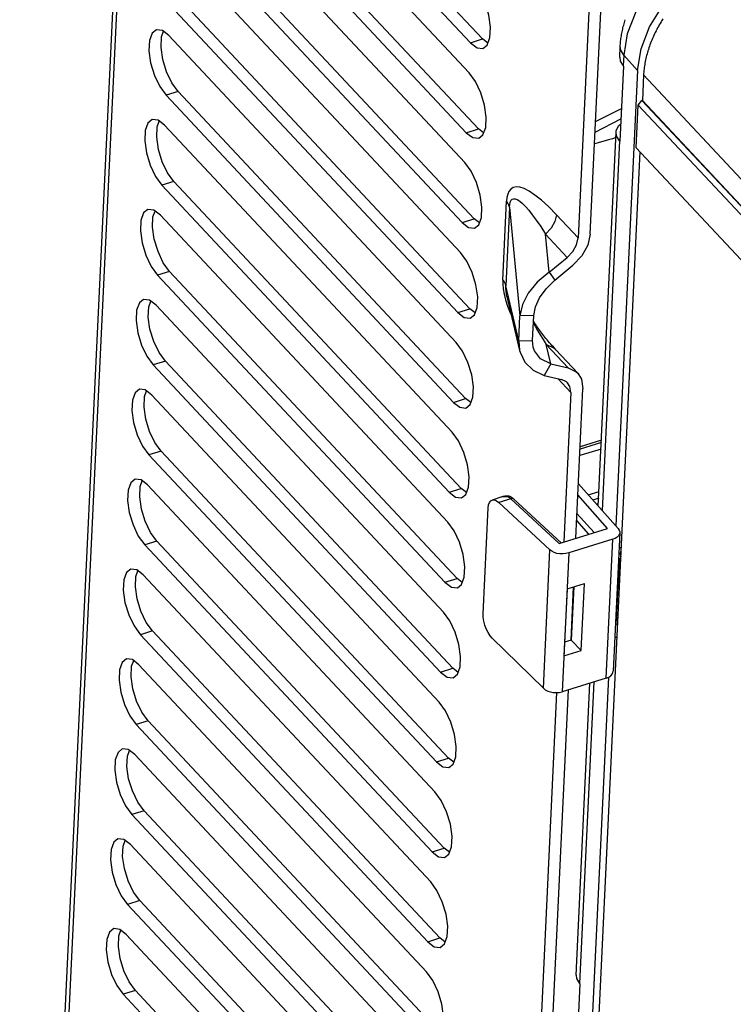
# Model space of a CAD drawing. Extents: x 0 to 841, y 0 to 594.
# Tile 108 of 135: x 716 to 724, y 180 to 191. Entities that reach past the tile are written whole.
import ezdxf

# ---------------------------------------------------------------- set-up
doc = ezdxf.new("R2010")
doc.units = 0
doc.header["$LTSCALE"] = 46.255
doc.layers.get('0').update_dxf_attribs({"linetype": 'CONTINUOUS'})
doc.layers.add('CHAMFERS', color=7, linetype='CONTINUOUS')

msp = doc.modelspace()

# ---------------------------------------------------------------- linework, layer by layer
at = {"color": 7, "linetype": 'CONTINUOUS'}
for p, q in [((717.272, 196.711), (716.001, 169.962)), ((717.313, 196.658), (716.038, 169.824)), ((720.835, 190.531), (717.753, 193.824)), ((720.965, 190.572), (717.883, 193.865)), ((717.738, 193.503), (720.82, 190.21)), ((720.79, 189.567), (717.708, 192.86)), ((720.92, 189.608), (717.838, 192.901)), ((717.692, 192.539), (720.774, 189.246)), ((720.744, 188.603), (717.662, 191.896)), ((720.874, 188.644), (717.792, 191.936)), ((722.12, 188.478), (722.271, 191.667)), ((717.646, 191.575), (720.728, 188.282)), ((722.135, 191.506), (721.989, 188.438)), ((720.698, 187.639), (717.616, 190.932)), ((720.828, 187.679), (717.746, 190.972)), ((717.601, 190.611), (720.683, 187.318)), ((720.835, 190.531), (720.965, 190.572)), ((721.022, 190.528), (720.965, 190.572)), ((722.435, 190.376), (722.441, 190.491)), ((722.478, 190.399), (722.472, 190.283)), ((722.625, 190.235), (722.478, 190.399)), ((722.475, 190.281), (722.437, 189.477)), ((722.475, 190.281), (722.472, 190.283)), ((722.625, 190.235), (722.393, 185.351)), ((722.691, 190.187), (722.678, 189.914)), ((722.691, 190.187), (751.917, 158.961)), ((717.7, 190.008), (717.57, 189.968)), ((720.652, 186.675), (717.57, 189.968)), ((720.782, 186.715), (717.7, 190.008)), ((722.678, 189.914), (751.901, 158.691)), ((722.177, 189.688), (722.453, 189.828)), ((717.555, 189.647), (720.637, 186.354)), ((722.172, 189.574), (722.448, 189.715)), ((720.79, 189.567), (720.92, 189.608)), ((720.976, 189.564), (720.92, 189.608)), ((722.206, 185.561), (722.397, 189.572)), ((722.18, 189.45), (722.166, 189.446)), ((722.206, 189.458), (722.18, 189.45)), ((722.24, 189.468), (722.206, 189.458)), ((722.278, 189.479), (722.24, 189.468)), ((722.434, 189.48), (722.246, 185.517)), ((722.316, 189.491), (722.278, 189.479)), ((722.357, 189.503), (722.316, 189.491)), ((722.387, 189.512), (722.357, 189.503)), ((722.394, 189.515), (722.387, 189.512)), ((722.437, 189.477), (722.434, 189.48)), ((722.652, 189.363), (722.213, 180.112)), ((717.654, 189.044), (717.524, 189.004)), ((720.736, 185.751), (717.654, 189.044)), ((720.606, 185.711), (717.524, 189.004)), ((721.182, 187.987), (721.222, 188.832)), ((721.254, 188.769), (721.214, 187.925)), ((721.254, 188.769), (721.364, 187.603)), ((717.509, 188.683), (720.591, 185.39)), ((720.744, 188.603), (720.874, 188.644)), ((720.931, 188.6), (720.874, 188.644)), ((721.756, 188.688), (721.989, 188.438)), ((721.678, 188.07), (721.639, 188.48)), ((721.873, 188.23), (721.639, 188.48)), ((721.678, 188.07), (721.873, 188.23)), ((717.609, 188.08), (717.478, 188.04)), ((720.691, 184.787), (717.609, 188.08)), ((721.678, 188.07), (721.738, 187.985)), ((721.738, 187.985), (721.933, 188.146)), ((720.56, 184.747), (717.478, 188.04)), ((721.352, 187.336), (721.214, 187.925)), ((721.226, 187.809), (721.361, 187.232)), ((721.226, 187.809), (721.226, 187.809)), ((717.463, 187.718), (720.545, 184.425)), ((720.698, 187.639), (720.828, 187.679)), ((720.885, 187.636), (720.828, 187.679)), ((721.352, 187.336), (721.364, 187.603)), ((721.514, 187.605), (721.364, 187.603)), ((721.501, 187.339), (721.514, 187.605)), ((721.352, 187.336), (721.501, 187.339)), ((721.352, 187.336), (721.361, 187.232)), ((721.507, 187.266), (721.501, 187.339)), ((721.695, 187.089), (721.647, 187.296)), ((721.881, 187.046), (721.647, 187.296)), ((721.752, 187.237), (721.986, 186.987)), ((717.563, 187.116), (717.433, 187.076)), ((720.645, 183.823), (717.563, 187.116)), ((720.515, 183.783), (717.433, 187.076)), ((721.695, 187.089), (721.625, 186.964)), ((721.695, 187.089), (721.881, 187.046)), ((721.625, 186.964), (721.811, 186.922)), ((721.911, 186.781), (721.771, 186.931)), ((721.965, 185.218), (722.041, 186.822)), ((717.417, 186.754), (720.499, 183.461)), ((720.652, 186.675), (720.782, 186.715)), ((720.839, 186.672), (720.782, 186.715)), ((721.911, 186.781), (721.835, 185.178)), ((722.24, 186.269), (722.011, 186.198)), ((722.236, 186.175), (722.007, 186.104)), ((722.239, 186.245), (722.01, 186.174)), ((717.517, 186.152), (717.387, 186.112)), ((720.469, 182.819), (717.387, 186.112)), ((720.599, 182.859), (717.517, 186.152)), ((717.372, 185.79), (720.454, 182.497)), ((720.606, 185.711), (720.736, 185.751)), ((720.793, 185.708), (720.736, 185.751)), ((721.992, 185.802), (722.419, 185.322)), ((721.172, 185.661), (721.067, 185.628)), ((721.268, 185.642), (721.138, 185.602)), ((721.176, 185.662), (721.172, 185.661)), ((721.268, 185.642), (721.786, 185.163)), ((721.807, 185.169), (721.301, 185.638)), ((722.306, 185.324), (721.987, 185.684)), ((722.097, 185.684), (722.214, 185.72)), ((722.21, 185.646), (722.148, 185.627)), ((720.97, 184.408), (721.024, 185.543)), ((721.687, 185.093), (721.138, 185.602)), ((722.185, 185.585), (722.208, 185.593)), ((722.197, 185.571), (722.207, 185.574)), ((721.977, 185.485), (722.161, 185.279)), ((721.786, 185.163), (722.306, 185.324)), ((722.103, 185.261), (721.974, 185.407)), ((722.436, 185.278), (722.366, 183.792)), ((717.471, 185.188), (717.341, 185.148)), ((720.423, 181.855), (717.341, 185.148)), ((720.553, 181.895), (717.471, 185.188)), ((722.361, 185.207), (721.888, 185.06)), ((722.29, 183.718), (722.361, 185.207)), ((722.451, 185.12), (722.428, 185.113)), ((722.448, 185.119), (722.444, 185.035)), ((721.617, 183.609), (721.687, 185.093)), ((721.888, 185.06), (721.817, 183.572)), ((722.434, 185.059), (722.426, 185.07)), ((722.402, 184.349), (722.432, 184.987)), ((722.422, 184.977), (722.432, 184.987)), ((717.326, 184.826), (720.408, 181.533)), ((720.56, 184.747), (720.691, 184.787)), ((720.747, 184.743), (720.691, 184.787)), ((721.871, 184.676), (722.057, 184.734)), ((721.913, 184.125), (721.94, 184.698)), ((721.942, 184.698), (721.914, 184.125)), ((722.022, 184.014), (722.057, 184.734)), ((721.871, 184.676), (721.837, 183.956)), ((721.925, 184.361), (721.924, 184.362)), ((722.409, 184.295), (722.389, 184.288)), ((722.393, 184.33), (722.391, 184.327)), ((722.402, 184.349), (722.392, 184.34)), ((722.412, 184.359), (722.409, 184.295)), ((722.409, 184.295), (722.411, 184.292)), ((717.425, 184.224), (717.295, 184.183)), ((720.377, 180.891), (717.295, 184.183)), ((720.507, 180.931), (717.425, 184.224)), ((722.405, 184.156), (722.383, 184.149)), ((721.617, 183.609), (721.069, 184.146)), ((721.914, 184.125), (721.844, 184.104)), ((721.914, 184.125), (722.022, 184.014)), ((721.837, 183.956), (722.022, 184.014)), ((717.28, 183.862), (720.362, 180.569)), ((720.515, 183.783), (720.645, 183.823)), ((720.702, 183.779), (720.645, 183.823)), ((722.316, 183.729), (721.61, 168.882)), ((722.29, 183.718), (721.817, 183.572)), ((721.968, 180.534), (722.116, 183.664)), ((722.158, 183.678), (722.005, 180.442)), ((721.758, 183.562), (721.052, 168.708)), ((721.182, 168.748), (721.887, 183.593)), ((717.379, 183.26), (717.249, 183.219)), ((720.331, 179.926), (717.249, 183.219)), ((720.461, 179.967), (717.379, 183.26)), ((717.234, 182.898), (720.316, 179.605)), ((720.469, 182.819), (720.599, 182.859)), ((720.656, 182.815), (720.599, 182.859)), ((717.334, 182.296), (717.204, 182.255)), ((720.286, 178.962), (717.204, 182.255)), ((720.416, 179.003), (717.334, 182.296)), ((717.188, 181.934), (720.27, 178.641)), ((720.423, 181.855), (720.553, 181.895)), ((720.61, 181.851), (720.553, 181.895)), ((717.288, 181.332), (717.158, 181.291)), ((720.37, 178.039), (717.288, 181.332)), ((720.24, 177.998), (717.158, 181.291)), ((717.143, 180.97), (720.225, 177.677)), ((720.377, 180.891), (720.507, 180.931)), ((720.564, 180.887), (720.507, 180.931)), ((717.242, 180.368), (717.112, 180.327)), ((720.324, 177.075), (717.242, 180.368)), ((722.007, 180.439), (721.965, 179.555)), ((722.007, 180.439), (722.005, 180.442)), ((720.194, 177.034), (717.112, 180.327))]:
    msp.add_line(p, q, dxfattribs=at)
for points in [[(723.378, 191.61), (723.145, 191.474), (722.931, 191.298), (722.749, 191.091), (722.608, 190.864), (722.516, 190.629), (722.478, 190.399)], [(722.625, 190.235), (722.664, 190.467), (722.756, 190.703), (722.898, 190.931), (723.08, 191.138), (723.295, 191.315), (723.53, 191.452)], [(720.969, 190.471), (721.015, 190.507), (721.044, 190.587), (721.049, 190.698), (721.031, 190.827), (720.991, 190.96), (720.934, 191.081), (720.866, 191.174)], [(722.441, 190.491), (722.441, 190.505), (722.442, 190.519), (722.444, 190.534), (722.445, 190.548), (722.447, 190.562), (722.448, 190.576), (722.45, 190.591), (722.453, 190.605), (722.455, 190.62), (722.458, 190.634), (722.461, 190.649), (722.464, 190.663), (722.467, 190.678), (722.47, 190.692), (722.474, 190.707), (722.478, 190.721), (722.482, 190.736), (722.486, 190.75), (722.491, 190.765), (722.495, 190.779)], [(722.898, 190.787), (722.888, 190.771), (722.879, 190.755), (722.869, 190.739), (722.86, 190.723), (722.851, 190.707), (722.842, 190.691), (722.833, 190.675), (722.825, 190.658), (722.817, 190.642), (722.809, 190.626), (722.801, 190.609), (722.793, 190.593), (722.786, 190.576), (722.779, 190.56), (722.773, 190.544), (722.766, 190.527), (722.76, 190.511), (722.754, 190.494), (722.748, 190.478), (722.743, 190.461), (722.738, 190.445), (722.733, 190.428), (722.728, 190.412), (722.724, 190.396), (722.72, 190.379), (722.716, 190.363), (722.712, 190.347), (722.709, 190.33), (722.706, 190.314), (722.703, 190.298), (722.701, 190.282), (722.698, 190.266), (722.696, 190.25), (722.695, 190.234), (722.693, 190.218), (722.692, 190.203), (722.691, 190.187)], [(717.467, 190.671), (717.421, 190.635), (717.392, 190.555), (717.387, 190.444), (717.405, 190.315), (717.445, 190.182), (717.502, 190.061), (717.57, 189.968)], [(717.601, 190.611), (717.531, 190.664), (717.467, 190.671)], [(717.7, 190.008), (717.633, 190.101), (717.576, 190.221), (717.536, 190.352), (717.517, 190.482), (717.522, 190.594), (717.544, 190.655)], [(720.835, 190.531), (720.905, 190.478), (720.969, 190.471)], [(722.478, 190.399), (722.446, 190.452), (722.441, 190.491)], [(722.435, 190.376), (722.441, 190.336), (722.472, 190.283)], [(720.923, 189.507), (720.969, 189.543), (720.998, 189.623), (721.003, 189.734), (720.985, 189.863), (720.945, 189.996), (720.888, 190.117), (720.82, 190.21)], [(717.421, 189.707), (717.375, 189.67), (717.347, 189.591), (717.341, 189.48), (717.359, 189.35), (717.399, 189.218), (717.457, 189.097), (717.524, 189.004)], [(717.555, 189.647), (717.486, 189.7), (717.421, 189.707)], [(717.654, 189.044), (717.587, 189.137), (717.53, 189.256), (717.49, 189.388), (717.471, 189.518), (717.476, 189.629), (717.498, 189.691)], [(722.397, 189.572), (722.399, 189.588), (722.424, 189.64), (722.445, 189.659)], [(720.79, 189.567), (720.859, 189.514), (720.923, 189.507)], [(722.434, 189.48), (722.402, 189.533), (722.397, 189.572)], [(720.878, 188.543), (720.923, 188.579), (720.952, 188.658), (720.958, 188.77), (720.939, 188.899), (720.899, 189.032), (720.842, 189.153), (720.774, 189.246)], [(721.756, 188.688), (721.671, 188.774), (721.595, 188.844), (721.526, 188.899), (721.465, 188.939), (721.411, 188.967), (721.365, 188.982), (721.325, 188.986), (721.293, 188.979), (721.267, 188.963), (721.248, 188.938), (721.234, 188.908), (721.226, 188.872), (721.222, 188.832)], [(721.254, 188.769), (721.248, 188.791), (721.237, 188.812), (721.222, 188.832)], [(721.254, 188.769), (721.256, 188.796), (721.261, 188.82), (721.269, 188.839), (721.281, 188.853), (721.296, 188.859), (721.315, 188.858), (721.337, 188.849), (721.363, 188.833), (721.392, 188.809), (721.424, 188.776), (721.459, 188.736), (721.498, 188.687), (721.541, 188.628), (721.588, 188.56), (721.639, 188.48)], [(717.375, 188.743), (717.33, 188.706), (717.301, 188.627), (717.295, 188.516), (717.314, 188.386), (717.353, 188.254), (717.411, 188.133), (717.478, 188.04)], [(717.509, 188.683), (717.44, 188.736), (717.375, 188.743)], [(717.609, 188.08), (717.541, 188.173), (717.484, 188.292), (717.444, 188.424), (717.425, 188.554), (717.43, 188.665), (717.452, 188.727)], [(720.744, 188.603), (720.813, 188.55), (720.878, 188.543)], [(721.756, 188.688), (721.739, 188.616), (721.699, 188.544), (721.639, 188.48)], [(721.873, 188.23), (721.933, 188.293), (721.973, 188.365), (721.989, 188.438)], [(722.12, 188.478), (722.093, 188.362), (722.029, 188.247), (721.933, 188.146)], [(720.832, 187.578), (720.877, 187.615), (720.906, 187.694), (720.912, 187.806), (720.893, 187.935), (720.854, 188.068), (720.796, 188.189), (720.728, 188.282)], [(721.678, 188.07), (721.551, 187.964), (721.454, 187.846), (721.391, 187.724), (721.364, 187.603)], [(721.182, 187.987), (721.182, 187.942), (721.186, 187.892), (721.196, 187.836), (721.211, 187.774), (721.233, 187.708), (721.262, 187.636), (721.272, 187.615)], [(721.182, 187.987), (721.197, 187.967), (721.208, 187.946), (721.214, 187.925)], [(721.514, 187.605), (721.532, 187.7), (721.576, 187.797), (721.645, 187.894), (721.738, 187.985)], [(721.226, 187.809), (721.221, 187.832), (721.216, 187.868), (721.213, 187.898), (721.214, 187.925)], [(717.329, 187.779), (717.284, 187.742), (717.255, 187.663), (717.249, 187.552), (717.268, 187.422), (717.308, 187.29), (717.365, 187.169), (717.433, 187.076)], [(717.463, 187.718), (717.394, 187.772), (717.329, 187.779)], [(717.563, 187.116), (717.495, 187.209), (717.438, 187.328), (717.398, 187.46), (717.38, 187.59), (717.385, 187.701), (717.406, 187.762)], [(720.698, 187.639), (720.767, 187.586), (720.832, 187.578)], [(721.752, 187.237), (721.738, 187.253), (721.724, 187.269), (721.709, 187.284), (721.696, 187.3), (721.682, 187.315), (721.669, 187.331), (721.657, 187.346), (721.644, 187.361), (721.633, 187.375), (721.621, 187.39), (721.61, 187.404), (721.6, 187.418), (721.589, 187.432), (721.579, 187.446), (721.569, 187.459), (721.56, 187.472), (721.551, 187.485), (721.542, 187.497), (721.534, 187.51), (721.526, 187.522), (721.518, 187.534), (721.511, 187.545)], [(721.51, 187.522), (721.527, 187.491), (721.553, 187.446), (721.581, 187.398), (721.613, 187.349), (721.647, 187.296)], [(720.786, 186.614), (720.832, 186.651), (720.86, 186.73), (720.866, 186.841), (720.848, 186.971), (720.808, 187.104), (720.75, 187.225), (720.683, 187.318)], [(721.361, 187.232), (721.367, 187.212), (721.419, 187.105), (721.506, 187.02), (721.625, 186.964)], [(721.695, 187.089), (721.585, 187.141), (721.52, 187.227), (721.507, 187.266)], [(721.752, 187.237), (721.736, 187.252), (721.647, 187.296)], [(721.881, 187.046), (721.969, 187.003), (721.986, 186.988)], [(721.876, 186.885), (721.866, 186.895), (721.811, 186.922)], [(721.986, 186.988), (722.025, 186.925), (722.041, 186.822)], [(717.284, 186.815), (717.238, 186.778), (717.209, 186.699), (717.204, 186.588), (717.222, 186.458), (717.262, 186.326), (717.319, 186.205), (717.387, 186.112)], [(717.417, 186.754), (717.348, 186.808), (717.284, 186.815)], [(717.517, 186.152), (717.45, 186.245), (717.392, 186.364), (717.353, 186.495), (717.334, 186.625), (717.339, 186.737), (717.36, 186.798)], [(721.911, 186.781), (721.901, 186.846), (721.876, 186.885)], [(720.652, 186.675), (720.721, 186.622), (720.786, 186.614)], [(720.74, 185.65), (720.786, 185.687), (720.815, 185.766), (720.82, 185.877), (720.802, 186.007), (720.762, 186.139), (720.705, 186.261), (720.637, 186.354)], [(717.238, 185.851), (717.192, 185.814), (717.163, 185.735), (717.158, 185.624), (717.176, 185.494), (717.216, 185.362), (717.273, 185.241), (717.341, 185.148)], [(717.372, 185.79), (717.302, 185.844), (717.238, 185.851)], [(717.471, 185.188), (717.404, 185.28), (717.347, 185.4), (717.307, 185.531), (717.288, 185.661), (717.293, 185.773), (717.315, 185.834)], [(720.606, 185.711), (720.676, 185.658), (720.74, 185.65)], [(721.172, 185.661), (721.185, 185.664), (721.219, 185.667)], [(721.226, 185.669), (721.222, 185.669), (721.217, 185.669), (721.213, 185.669), (721.209, 185.668), (721.204, 185.668), (721.2, 185.667), (721.196, 185.667), (721.192, 185.666), (721.187, 185.665), (721.183, 185.664), (721.18, 185.663), (721.176, 185.662)], [(721.226, 185.669), (721.225, 185.669), (721.219, 185.667)], [(721.219, 185.667), (721.228, 185.666), (721.237, 185.664), (721.244, 185.661)], [(721.273, 185.659), (721.272, 185.66), (721.27, 185.66), (721.268, 185.661), (721.266, 185.662), (721.264, 185.663), (721.262, 185.664), (721.26, 185.665), (721.258, 185.665), (721.256, 185.666), (721.254, 185.666), (721.252, 185.667), (721.249, 185.668), (721.247, 185.668), (721.245, 185.668), (721.242, 185.669), (721.239, 185.669), (721.237, 185.669), (721.234, 185.669), (721.231, 185.669), (721.229, 185.669), (721.226, 185.669)], [(721.273, 185.659), (721.269, 185.661), (721.257, 185.663), (721.244, 185.661)], [(721.244, 185.661), (721.252, 185.656), (721.26, 185.649), (721.268, 185.642)], [(721.301, 185.638), (721.293, 185.643), (721.282, 185.645), (721.268, 185.642)], [(721.273, 185.659), (721.276, 185.657), (721.279, 185.655), (721.282, 185.653), (721.284, 185.652), (721.287, 185.65), (721.29, 185.647), (721.293, 185.645), (721.295, 185.643), (721.298, 185.641), (721.301, 185.638)], [(721.024, 185.543), (721.028, 185.576), (721.038, 185.602), (721.052, 185.62), (721.067, 185.628)], [(721.067, 185.628), (721.07, 185.629), (721.091, 185.629), (721.114, 185.62), (721.138, 185.602)], [(720.694, 184.686), (720.74, 184.723), (720.769, 184.802), (720.774, 184.913), (720.756, 185.043), (720.716, 185.175), (720.659, 185.296), (720.591, 185.39)], [(722.419, 185.322), (722.431, 185.304), (722.436, 185.285), (722.436, 185.278)], [(722.436, 185.278), (722.434, 185.266), (722.425, 185.248), (722.409, 185.231), (722.388, 185.217), (722.361, 185.207)], [(721.888, 185.06), (721.858, 185.053), (721.826, 185.05), (721.794, 185.051), (721.762, 185.056), (721.733, 185.065), (721.708, 185.078), (721.687, 185.093)], [(722.432, 184.987), (722.431, 185), (722.425, 185.013), (722.424, 185.015)], [(722.426, 185.066), (722.43, 185.063), (722.434, 185.059)], [(722.445, 185.014), (722.441, 185), (722.432, 184.987)], [(722.434, 185.059), (722.435, 185.057), (722.436, 185.055), (722.437, 185.053), (722.438, 185.052), (722.439, 185.05), (722.44, 185.048), (722.44, 185.046), (722.441, 185.044), (722.442, 185.043), (722.442, 185.041), (722.443, 185.039), (722.443, 185.037), (722.444, 185.035), (722.444, 185.033), (722.445, 185.031), (722.445, 185.03), (722.445, 185.028), (722.445, 185.026), (722.446, 185.024), (722.446, 185.022), (722.446, 185.02), (722.446, 185.019)], [(717.192, 184.887), (717.146, 184.85), (717.118, 184.771), (717.112, 184.66), (717.13, 184.53), (717.17, 184.398), (717.228, 184.277), (717.295, 184.183)], [(717.326, 184.826), (717.257, 184.88), (717.192, 184.887)], [(717.425, 184.224), (717.358, 184.316), (717.301, 184.436), (717.261, 184.567), (717.242, 184.697), (717.247, 184.809), (717.269, 184.87)], [(720.56, 184.747), (720.63, 184.693), (720.694, 184.686)], [(720.649, 183.722), (720.694, 183.759), (720.723, 183.838), (720.728, 183.949), (720.71, 184.079), (720.67, 184.211), (720.613, 184.332), (720.545, 184.425)], [(721.069, 184.146), (721.045, 184.173), (721.023, 184.207), (721.004, 184.245), (720.988, 184.287), (720.977, 184.329), (720.971, 184.37), (720.97, 184.408)], [(722.393, 184.33), (722.395, 184.331), (722.396, 184.333), (722.398, 184.334), (722.399, 184.336), (722.4, 184.337), (722.402, 184.339), (722.403, 184.341), (722.404, 184.342), (722.405, 184.344), (722.406, 184.346), (722.407, 184.347), (722.408, 184.349), (722.409, 184.351), (722.409, 184.352), (722.41, 184.354), (722.411, 184.356), (722.412, 184.358), (722.412, 184.359), (722.413, 184.361), (722.413, 184.363), (722.414, 184.365), (722.414, 184.367), (722.414, 184.369), (722.415, 184.37), (722.415, 184.372), (722.415, 184.373)], [(722.402, 184.349), (722.411, 184.361), (722.415, 184.374)], [(722.393, 184.33), (722.399, 184.337), (722.402, 184.349)], [(717.146, 183.923), (717.1, 183.886), (717.072, 183.807), (717.066, 183.696), (717.084, 183.566), (717.124, 183.434), (717.182, 183.312), (717.249, 183.219)], [(717.28, 183.862), (717.211, 183.916), (717.146, 183.923)], [(717.379, 183.26), (717.312, 183.352), (717.255, 183.472), (717.215, 183.603), (717.196, 183.733), (717.201, 183.845), (717.223, 183.906)], [(720.515, 183.783), (720.584, 183.729), (720.649, 183.722)], [(722.29, 183.718), (722.317, 183.729), (722.339, 183.743), (722.354, 183.76), (722.363, 183.779), (722.366, 183.792)], [(721.617, 183.609), (721.637, 183.593), (721.663, 183.579), (721.692, 183.57), (721.723, 183.564), (721.756, 183.562), (721.787, 183.565), (721.817, 183.572)], [(720.603, 182.758), (720.648, 182.795), (720.677, 182.874), (720.683, 182.985), (720.664, 183.115), (720.625, 183.247), (720.567, 183.368), (720.499, 183.461)], [(717.1, 182.959), (717.055, 182.922), (717.026, 182.843), (717.02, 182.732), (717.039, 182.602), (717.078, 182.469), (717.136, 182.348), (717.204, 182.255)], [(717.234, 182.898), (717.165, 182.951), (717.1, 182.959)], [(717.334, 182.296), (717.266, 182.388), (717.209, 182.508), (717.169, 182.639), (717.151, 182.769), (717.156, 182.881), (717.177, 182.942)], [(720.469, 182.819), (720.538, 182.765), (720.603, 182.758)], [(720.557, 181.794), (720.603, 181.831), (720.631, 181.91), (720.637, 182.021), (720.619, 182.151), (720.579, 182.283), (720.521, 182.404), (720.454, 182.497)], [(717.054, 181.995), (717.009, 181.958), (716.98, 181.879), (716.975, 181.768), (716.993, 181.638), (717.033, 181.505), (717.09, 181.384), (717.158, 181.291)], [(717.188, 181.934), (717.119, 181.987), (717.054, 181.995)], [(717.288, 181.332), (717.22, 181.424), (717.163, 181.544), (717.124, 181.675), (717.105, 181.805), (717.11, 181.917), (717.131, 181.978)], [(720.423, 181.855), (720.492, 181.801), (720.557, 181.794)], [(720.511, 180.83), (720.557, 180.867), (720.585, 180.946), (720.591, 181.057), (720.573, 181.187), (720.533, 181.319), (720.475, 181.44), (720.408, 181.533)], [(717.009, 181.031), (716.963, 180.994), (716.934, 180.915), (716.929, 180.803), (716.947, 180.674), (716.987, 180.541), (717.044, 180.42), (717.112, 180.327)], [(717.143, 180.97), (717.073, 181.023), (717.009, 181.031)], [(717.242, 180.368), (717.175, 180.46), (717.118, 180.58), (717.078, 180.711), (717.059, 180.841), (717.064, 180.953), (717.086, 181.014)], [(720.377, 180.891), (720.446, 180.837), (720.511, 180.83)], [(720.465, 179.866), (720.511, 179.903), (720.54, 179.982), (720.545, 180.093), (720.527, 180.223), (720.487, 180.355), (720.43, 180.476), (720.362, 180.569)], [(721.968, 180.534), (721.973, 180.495), (722.005, 180.442)]]:
    msp.add_lwpolyline(points, dxfattribs=at)
at = {"layer": 'CHAMFERS', "color": 7, "linetype": 'CONTINUOUS'}
for p, q in [((722.612, 189.406), (722.633, 189.864)), ((722.633, 189.864), (722.674, 189.913)), ((722.633, 189.864), (751.896, 158.598)), ((722.678, 189.914), (722.674, 189.913)), ((722.674, 189.913), (751.901, 158.686)), ((751.875, 158.14), (722.612, 189.406))]:
    msp.add_line(p, q, dxfattribs=at)

doc.saveas('drawing.dxf')
